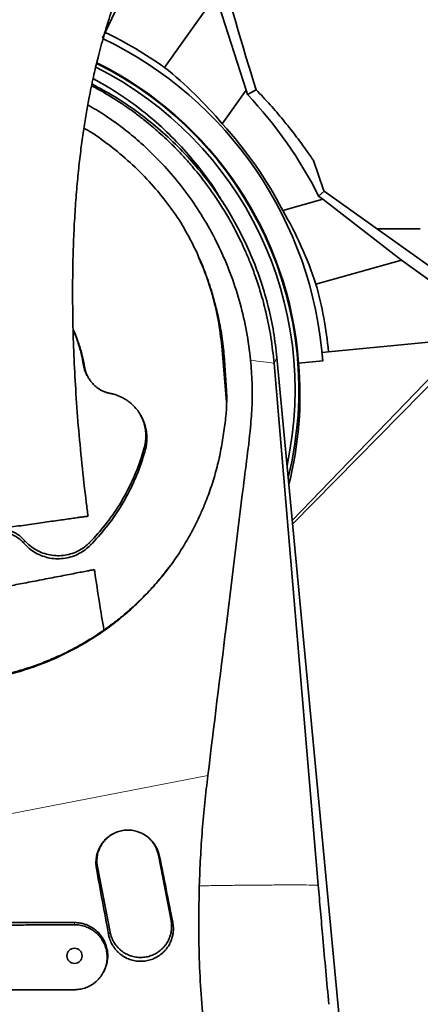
# Model space of a CAD drawing. Header units: millimetres. Extents: x 0 to 14900, y 0 to 10500.
# Tile 21 of 59: x 3796 to 3977, y 6183 to 6627. Entities that reach past the tile are written whole.
import ezdxf

# ---------------------------------------------------------------- set-up
doc = ezdxf.new("R2010")
doc.units = ezdxf.units.MM
doc.header["$LTSCALE"] = 25
doc.styles.add('SLDTEXTSTYLE0', font='TXT', dxfattribs={"width": 0.605})
doc.dimstyles.new('SLDDIMSTYLE0', dxfattribs={"dimtxt": 87.5, "dimasz": 87.5, "dimexe": 0, "dimexo": 0.0625, "dimgap": 21.875, "dimtad": 1, "dimdec": 0, "dimrnd": 1e-09, "dimzin": 12, "dimdsep": 46, "dimtxsty": 'SLDTEXTSTYLE0', "dimsah": 1, "dimcen": 0.09, "dimadec": 0, "dimazin": 3, "dimtfac": 1, "dimtofl": 0, "dimtmove": 0, "dimatfit": 3, "dimfxl": 1, "dimfrac": 2, "dimtolj": 1, "dimtzin": 12, "dimarcsym": 0})

# ---------------------------------------------------------------- blocks, each defined once
blk = doc.blocks.new('_D_5')
at = {"color": 7, "linetype": 'Continuous', "lineweight": 0}
for p, q in [((3807.99, 8065.25), (7066.98, 8065.25)), ((7029.48, 8065.25), (7029.48, 4545.24)), ((3838.89, 4545.24), (7066.98, 4545.24))]:
    blk.add_line(p, q, dxfattribs=at)
at = {"color": 7, "linetype": 'Continuous', "lineweight": 18}
for points in [[(7029.48, 8065.25), (7016.98, 7977.75), (7041.98, 7977.75)], [(7029.48, 4545.24), (7041.98, 4632.74), (7016.98, 4632.74)]]:
    blk.add_solid(points, dxfattribs=at)
at = {"color": 7, "linetype": 'Continuous', "lineweight": 18, "insert": (6916.69, 6171.57), "char_height": 87.5, "attachment_point": 1, "rotation": 90, "style": 'SLDTEXTSTYLE0'}
blk.add_mtext('3520', dxfattribs=at)

msp = doc.modelspace()

# ---------------------------------------------------------------- linework, layer by layer
at = {"color": 7, "linetype": 'Continuous', "lineweight": 35}
for p, q in [((3857.0099108, 6667.8379436), (3834.8001696, 6621.2742528)), ((3884.6906455, 6637.8677755), (3861.5960129, 6605.4902948)), ((3884.6906455, 6637.8677755), (3898.4797955, 6595.2056213)), ((3834.8001696, 6621.2742528), (3833.5592524, 6618.6726158)), ((3828.6812368, 6597.2734238), (3829.3276894, 6596.954051)), ((3887.6542378, 6580.0287493), (3898.4797955, 6595.2056213)), ((3899.0046122, 6593.3131934), (3898.4797955, 6595.2056213)), ((3902.8707364, 6595.4864989), (3899.0046122, 6593.3131934)), ((3928.7289634, 6563.6120448), (3933.3475371, 6550.4309919)), ((3933.6787513, 6549.7840716), (3931.1009224, 6547.5672643)), ((3933.6787513, 6549.7840716), (3987.5607208, 6511.3504363)), ((3890.4787171, 6540.6776587), (3887.8192163, 6545.0560292)), ((3933.0774296, 6546.1574354), (3914.9008093, 6541.1166125)), ((3933.0774296, 6546.1574354), (3931.1009224, 6547.5672643)), ((3933.0774296, 6546.1574354), (3968.450574, 6518.6085569)), ((3957.5689924, 6532.7433282), (3976.9923585, 6532.7433282)), ((3958.1790508, 6532.3081778), (3958.4517677, 6532.7433282)), ((3929.914398, 6507.9215294), (3968.450574, 6518.6085569)), ((3968.450574, 6518.6085569), (3982.9181709, 6508.2889202)), ((3935.5817486, 6477.3432416), (3986.9334842, 6482.2878513)), ((3889.6254113, 6454.6933529), (3887.6256789, 6478.2354274)), ((3932.7125909, 6477.0669731), (3935.5817486, 6477.3432416)), ((3912.3063804, 6474.8098189), (3951.7226197, 6057.2433282)), ((3919.2424005, 6401.3312315), (3990.4997252, 6475.1791001)), ((3919.3978883, 6399.6840307), (3992.7581297, 6474.3359547)), ((3922.074562, 6472.2933355), (3932.9786169, 6473.3432766)), ((3930.9478407, 6237.1304583), (3911.012227, 6472.1886629)), ((3827.0675001, 6466.0085915), (3827.4695335, 6465.3467534)), ((3827.4696701, 6465.3465285), (3827.4749338, 6465.3378634)), ((3888.0845854, 6439.593451), (3888.9306155, 6445.5866782)), ((3864.5646562, 6221.1861272), (3858.8403863, 6250.6349427)), ((3831.3548252, 6245.2922908), (3837.079095, 6215.8434753))]:
    msp.add_line(p, q, dxfattribs=at)
at = {"color": 8, "linetype": 'Continuous', "lineweight": 18}
for p, q in [((3888.3358631, 6476.9215915), (3887.6256789, 6478.2354274)), ((3911.012227, 6472.1886629), (3912.3063804, 6474.8098189)), ((3825.5446086, 6470.5272817), (3825.0769634, 6471.3633907)), ((3852.907603, 6433.093866), (3852.450811, 6434.1358436)), ((3798.13633, 6391.164643), (3798.493131, 6392.3928497)), ((3828.1683349, 6390.2440623), (3827.8313297, 6391.493651)), ((3710.4482171, 6253.4868141), (3881.1604432, 6286.5616042)), ((3859.3393352, 6250.1426598), (3858.8403863, 6250.6349427)), ((3830.8947041, 6244.6575896), (3831.3548252, 6245.2922908)), ((3820.9939463, 6219.2471594), (3820.9923585, 6220.2433282)), ((3865.3237641, 6220.4371611), (3864.5646562, 6221.1861272)), ((3836.3593324, 6214.8506187), (3837.079095, 6215.8434753))]:
    msp.add_line(p, q, dxfattribs=at)
at = {"color": 7, "linetype": 'Continuous', "lineweight": 35, "flags": 128}
msp.add_lwpolyline([(3820.9921511, 6189.9832973), (3805.9921191, 6189.9716533), (3798.4921034, 6189.9654298), (3790.9920879, 6189.9589387)], dxfattribs=at)
at = {"color": 7, "linetype": 'Continuous', "lineweight": 35}
msp.add_circle((3820.9923585, 6205.2433282), 3.4, dxfattribs=at)
at = {"color": 7, "linetype": 'Continuous', "lineweight": 18}
for centre, radius, start, end in [((3757.9923585, 5325.2433282), 2740.01, 5.0785834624, 154.8428782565), ((2729.3307406, 5804.9272938), 1605.01, 2.1580845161, 57.8407629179)]:
    msp.add_arc(centre, radius, start, end, dxfattribs=at)
at = {"color": 7, "linetype": 'Continuous', "lineweight": 35}
for radius, start, end in [(178.4107578, 54.5, 64.5), (175.4759222, 4.281332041, 64.366850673), (162.5, 347.917098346, 63.480566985), (164.2096311, 346.11231371, 63.608153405), (164.5240778, 4.200195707, 63.629971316), (193.8866801, 26.768481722, 43.340139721), (176.5240778, 27.267348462, 42.732651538), (197.1883701, 27.00622775, 27.217403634), (178.4107578, 5.5, 15.5)]:
    msp.add_arc((3757.9923585, 6460.2433282), radius, start, end, dxfattribs=at)
for centre, major_axis, ratio, start_param, end_param in [((3890.8853099, 6660.2433282), (-35.4527488, 127.4874333), 0.0504918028, 1.5690531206, 2.0894974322), ((3750.3593229, 6465.6879196), (145.6469971, -103.8889934), 0.9986257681, 1.3143599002, 1.5183645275), ((3760.497949, 6451.208461), (-47.8095136, 172.3955368), 0.9986257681, 4.7648207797, 4.968825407), ((3757.7560639, 6462.6973423), (-16.8269631, 174.7546932), 0.9999013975, 4.677081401, 4.6983458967), ((3758.2137688, 6457.9438943), (-15.7670202, 163.7467652), 0.9999013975, 4.3691280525, 4.7037448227), ((3844.5463177, 6194.6156231), (-70.6006257, 363.2018766), 0.0685544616, 4.7702117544, 4.8525340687), ((3879.3485165, 6201.3584056), (-70.6015556, 363.201696), 0.1072743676, 1.4304732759, 1.5127981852)]:
    msp.add_ellipse(centre, major_axis=major_axis, ratio=ratio, start_param=start_param, end_param=end_param, dxfattribs=at)
for points, knots in [([(3956.3168464, 6826.0630389), (3956.0430375, 6826.0383914), (3954.6894786, 6825.9165482), (3952.5732987, 6825.550346), (3949.9852668, 6825.0430747), (3947.8547341, 6824.5373997), (3945.9833113, 6824.0425575), (3944.1556948, 6823.5101909), (3941.7854746, 6822.7584343), (3938.858753, 6821.7248402), (3935.3421964, 6820.3302583), (3931.6088263, 6818.6923266), (3927.5220405, 6816.7263114), (3923.0723839, 6814.3925483), (3918.4374125, 6811.7592835), (3913.8309712, 6808.9478769), (3909.4490506, 6806.1026271), (3905.6615699, 6803.5079225), (3902.5236781, 6801.2679148), (3900.0937001, 6799.4805406), (3897.9280396, 6797.8487021), (3895.7322828, 6796.1580096), (3893.3242184, 6794.2590226), (3890.6217603, 6792.0718037), (3887.6796361, 6789.6241624), (3884.547845, 6786.9397893), (3881.3719329, 6784.1340711), (3878.2729034, 6781.3156416), (3875.2644091, 6778.502441), (3872.3489257, 6775.7025553), (3868.5410345, 6771.950731), (3863.798079, 6767.0987531), (3858.0600015, 6760.9247762), (3852.5159526, 6754.6441805), (3847.208935, 6748.3260039), (3842.0765157, 6741.907299), (3837.0777347, 6735.3342126), (3832.1322135, 6728.4957189), (3827.3262134, 6721.492223), (3823.5326883, 6715.6503817), (3820.754118, 6711.1940846), (3818.9261248, 6708.1919452), (3817.155495, 6705.214309), (3815.4417996, 6702.2634082), (3813.7850798, 6699.3424429), (3812.2391574, 6696.5514795), (3810.8963231, 6694.0718453), (3809.863413, 6692.1278056), (3809.1262608, 6690.7210016), (3808.5129995, 6689.5394106), (3807.8190383, 6688.189287), (3806.9070924, 6686.3909919), (3805.608691, 6683.7844035), (3803.8866983, 6680.2336428), (3801.7171166, 6675.586123), (3799.1608748, 6669.8428331), (3796.416311, 6663.2877812), (3793.7077767, 6656.337703), (3791.2853969, 6649.6435983), (3789.1648151, 6643.3331327), (3787.3168304, 6637.4324234), (3785.7142182, 6631.9595933), (3784.2923425, 6626.7884379), (3783.043304, 6621.9587774), (3781.9201678, 6617.3521189), (3780.8838371, 6612.8557679), (3779.8655116, 6608.1686229), (3778.6230496, 6602.0648623), (3777.1961399, 6594.3518289), (3775.6560028, 6584.8309521), (3774.2221018, 6574.4434273), (3773.0372409, 6564.0558541), (3772.0788296, 6553.7229517), (3771.3248814, 6543.4816646), (3770.7296953, 6532.4852671), (3770.3259228, 6520.6586502), (3770.1527291, 6508.0147785), (3770.2459088, 6494.5784148), (3770.6300073, 6480.4624859), (3771.3137618, 6465.699839), (3772.2955342, 6450.4147413), (3773.5639863, 6434.640419), (3775.1331868, 6418.4170575), (3776.5098311, 6405.6027939), (3777.4482462, 6398.1953538), (3777.680929, 6396.3586573)], [0, 0, 0, 0, 0.002282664, 0.0112842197, 0.0187885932, 0.0246362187, 0.0299911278, 0.035534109, 0.0412689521, 0.0519396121, 0.0631590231, 0.0752845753, 0.0887242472, 0.1038185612, 0.1199982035, 0.1356751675, 0.1506155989, 0.1647451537, 0.1746302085, 0.1830112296, 0.189886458, 0.1971363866, 0.2059209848, 0.2150543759, 0.2254320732, 0.2367767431, 0.247959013, 0.2588542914, 0.2694534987, 0.279748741, 0.2897332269, 0.3098840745, 0.3303213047, 0.3512264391, 0.3698115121, 0.3877998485, 0.4059182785, 0.4243835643, 0.4431200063, 0.4611881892, 0.4685770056, 0.4757811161, 0.4828015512, 0.4896394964, 0.4962962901, 0.5027689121, 0.5083969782, 0.5127225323, 0.5155032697, 0.5175364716, 0.5203548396, 0.5241836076, 0.529012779, 0.5368280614, 0.5463020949, 0.5573933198, 0.5710804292, 0.5842955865, 0.5964960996, 0.607715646, 0.6179927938, 0.6273614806, 0.6358509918, 0.6442020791, 0.6515446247, 0.6586954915, 0.6663103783, 0.6743874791, 0.6881887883, 0.7031697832, 0.7193518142, 0.7367636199, 0.7513791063, 0.7671001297, 0.7839787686, 0.8020241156, 0.8216025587, 0.842399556, 0.8644172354, 0.8876701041, 0.9121574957, 0.9373784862, 0.9636936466, 0.990997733, 1, 1, 1, 1]), ([(3827.1252735, 6403.3377105), (3826.8533742, 6405.3704967), (3825.808191, 6413.1845466), (3824.3001064, 6426.7922862), (3822.6851712, 6443.8148555), (3821.4954293, 6460.1639413), (3820.6895207, 6475.7224704), (3820.2385216, 6490.4246959), (3820.0982516, 6504.2221822), (3820.2308478, 6517.1105953), (3820.6042038, 6529.1002328), (3821.1861561, 6540.2023824), (3821.9448843, 6550.4392955), (3822.8493589, 6559.8882623), (3823.8747593, 6568.638627), (3825.0000186, 6576.7659906), (3826.1991258, 6584.2862562), (3827.3709714, 6590.7948391), (3828.47772, 6596.3786458), (3829.4927045, 6601.1245279), (3830.5263355, 6605.6364849), (3831.6521529, 6610.2429504), (3832.876675, 6614.9237893), (3834.2455118, 6619.8102025), (3835.7514429, 6624.835507), (3837.4918143, 6630.2403562), (3839.4967711, 6636.0046161), (3841.7879964, 6642.0826621), (3844.2529924, 6648.128684), (3846.7104669, 6653.7439037), (3848.9547378, 6658.580425), (3850.9038328, 6662.5874138), (3852.5179172, 6665.7840977), (3853.7835305, 6668.2202749), (3854.8860796, 6670.2993092), (3856.0885113, 6672.5238691), (3857.6376047, 6675.320906), (3859.6015869, 6678.7607782), (3861.9959501, 6682.8068266), (3864.7310333, 6687.2441781), (3868.080308, 6692.4520661), (3871.7752851, 6697.9190451), (3875.6429302, 6703.3513502), (3879.1097871, 6708.008485), (3882.1987521, 6712.0030212), (3884.5390035, 6714.931583), (3886.2636779, 6717.0429369), (3887.5692609, 6718.6198924), (3889.065777, 6720.4010245), (3890.867038, 6722.5068997), (3892.9898123, 6724.9366096), (3895.4139663, 6727.6439856), (3898.0003857, 6730.4543531), (3901.0565074, 6733.6830914), (3904.3631137, 6737.0590355), (3907.8164287, 6740.4514139), (3910.8677651, 6743.3468941), (3913.517392, 6745.7850771), (3917.8450557, 6749.6617649), (3921.8075051, 6753.0084225), (3925.517228, 6755.9676008), (3927.0823388, 6757.191257), (3928.5922392, 6758.3483581), (3930.0578678, 6759.449641), (3931.6029235, 6760.5877442), (3933.3432084, 6761.8409393), (3935.315906, 6763.2221475), (3937.4998686, 6764.7016769), (3939.8043414, 6766.2044297), (3942.1200728, 6767.6492714), (3944.2906338, 6768.9416002), (3946.2352562, 6770.046394), (3948.0276364, 6771.0181492), (3949.6761617, 6771.8692773), (3951.2865936, 6772.6596448), (3952.8979152, 6773.4082893), (3954.6162171, 6774.1546024), (3956.3846463, 6774.8590018), (3957.9282936, 6775.4093534), (3959.1296599, 6775.7916678), (3959.983819, 6776.0387419), (3960.7525478, 6776.2357029), (3961.2484147, 6776.3515057), (3961.490651, 6776.4014574), (3961.5153382, 6776.4216508), (3961.5179275, 6776.4237688)], [0, 0, 0, 0, 0.0110235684, 0.0423747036, 0.072338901, 0.1007993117, 0.1276686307, 0.1528861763, 0.1764179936, 0.1982805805, 0.2185250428, 0.2372145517, 0.2544168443, 0.2702545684, 0.2850740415, 0.2989484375, 0.3119057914, 0.3239680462, 0.332984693, 0.3414465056, 0.3493594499, 0.3574142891, 0.3667414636, 0.3755232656, 0.3852537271, 0.3959752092, 0.4077479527, 0.4206457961, 0.4345905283, 0.4476206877, 0.4590377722, 0.4687418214, 0.4767067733, 0.4827825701, 0.487170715, 0.49266179, 0.5000742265, 0.5092700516, 0.5204176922, 0.5335635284, 0.5471210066, 0.5662910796, 0.5836078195, 0.5989697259, 0.6124001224, 0.6243987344, 0.6297871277, 0.6350763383, 0.6415516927, 0.6494130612, 0.6586676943, 0.669321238, 0.6810980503, 0.6924567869, 0.7092490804, 0.7243187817, 0.7376525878, 0.7492475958, 0.7591172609, 0.7945639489, 0.8017329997, 0.8088046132, 0.815605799, 0.8221179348, 0.8286749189, 0.8366644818, 0.8462069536, 0.8562769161, 0.8675624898, 0.879162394, 0.8898002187, 0.8994887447, 0.9082547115, 0.9171294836, 0.9251862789, 0.9341040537, 0.9440646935, 0.9549643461, 0.9658781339, 0.9731017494, 0.9795255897, 0.9852026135, 0.9914454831, 0.9991027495, 1, 1, 1, 1]), ([(3828.8515807, 6598.06979), (3832.2580025, 6596.23191), (3839.2380209, 6592.4659536), (3849.1830526, 6585.7492042), (3858.7614087, 6578.2258755), (3867.7093324, 6569.9564224), (3875.9751023, 6561.0073209), (3883.5122998, 6551.4361821), (3890.2803187, 6541.3068256), (3896.2381423, 6530.6805686), (3901.2582958, 6519.8020796), (3905.3549516, 6508.7579099), (3908.5439016, 6497.6309368), (3910.9607414, 6486.3030208), (3911.854453, 6478.6407097), (3912.3013331, 6474.8093449)], [0, 0, 0, 0, 0.0746000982, 0.152861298, 0.2311504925, 0.3094699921, 0.3878211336, 0.4662040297, 0.5446183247, 0.6230586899, 0.7015237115, 0.7761203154, 0.8507341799, 0.9253630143, 1, 1, 1, 1]), ([(3865.7493863, 6569.9650443), (3864.6607404, 6571.0362446), (3862.4863396, 6573.1758007), (3859.2331098, 6576.1446643), (3855.9722435, 6578.9678644), (3852.4423514, 6581.8558363), (3849.1012327, 6584.4192556), (3845.8360948, 6586.7858838), (3842.7283661, 6588.9352529), (3839.4774252, 6591.0565913), (3836.1731895, 6593.0921714), (3832.9160528, 6595.0050086), (3830.5689279, 6596.2798644), (3829.3276894, 6596.954051)], [0, 0, 0, 0, 0.1007185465, 0.201169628, 0.2903854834, 0.3851297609, 0.5018851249, 0.5680215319, 0.6510225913, 0.7510046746, 0.8239184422, 0.9068821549, 1, 1, 1, 1]), ([(3829.373891, 6600.5116165), (3832.8931609, 6598.5268606), (3840.1274511, 6594.4469519), (3850.4287752, 6587.1092043), (3860.2600928, 6578.8835003), (3869.3569714, 6569.8560532), (3877.5964962, 6560.093663), (3883.7524787, 6551.7733308), (3886.810146, 6546.5238412), (3887.7048594, 6544.987772)], [0, 0, 0, 0, 0.1486228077, 0.3055123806, 0.4646440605, 0.6200171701, 0.7764790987, 0.9345948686, 1, 1, 1, 1]), ([(3902.8707364, 6595.4864989), (3905.0167334, 6593.2306383), (3909.3222993, 6588.7046504), (3915.2001875, 6581.8224558), (3920.6370413, 6574.9674811), (3925.1413645, 6568.8438281), (3927.6662615, 6565.1617793), (3928.7289634, 6563.6120448)], [0, 0, 0, 0, 0.2074503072, 0.4162125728, 0.629293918, 0.843973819, 1, 1, 1, 1]), ([(3827.0055056, 6588.6345657), (3829.6045274, 6587.1091692), (3835.5677336, 6583.6092933), (3843.510696, 6577.7666265), (3851.8143432, 6570.8417659), (3859.6921771, 6563.2283829), (3867.6574285, 6554.1899394), (3874.9164569, 6544.4354154), (3881.444782, 6534.0118625), (3887.1510785, 6522.9533639), (3891.9966416, 6511.294122), (3895.8834153, 6499.1406532), (3898.8336447, 6486.5230725), (3899.8962805, 6477.9120585), (3900.4320745, 6473.5702799)], [0, 0, 0, 0, 0.0631847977, 0.1449714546, 0.206993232, 0.2908767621, 0.3758549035, 0.4613846, 0.54802397, 0.6363057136, 0.7251708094, 0.8158480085, 0.9071483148, 1, 1, 1, 1]), ([(3869.0008182, 6535.5694223), (3866.805525, 6538.7877756), (3862.3998289, 6545.2466334), (3854.7042082, 6554.2740544), (3846.2114283, 6562.7869606), (3836.9657456, 6570.3887182), (3829.9264302, 6575.5201327), (3825.8924701, 6577.7939395), (3825.2476457, 6578.1574052)], [0, 0, 0, 0, 0.190483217, 0.3822774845, 0.5783012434, 0.7758362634, 0.9641676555, 1, 1, 1, 1]), ([(3874.5840269, 6560.3423972), (3873.163475, 6561.9909022), (3870.3197024, 6565.2910089), (3867.2737778, 6568.4060581), (3865.7493863, 6569.9650443)], [0, 0, 0, 0, 0.4995307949, 1, 1, 1, 1]), ([(3884.150546, 6547.7664341), (3882.9698872, 6549.4566671), (3879.9520491, 6553.7770087), (3876.6153315, 6557.8579992), (3874.5840269, 6560.3423972)], [0, 0, 0, 0, 0.3912266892, 1, 1, 1, 1]), ([(3884.150546, 6547.7664341), (3884.7642041, 6546.8575557), (3886.0158271, 6545.0037986), (3887.8521336, 6542.1182531), (3889.6956042, 6539.0841028), (3891.5050905, 6535.9410033), (3893.2261466, 6532.7831764), (3894.8118328, 6529.7088059), (3896.4826515, 6526.2897223), (3898.3622183, 6522.1818118), (3900.5172972, 6517.0194052), (3902.8092975, 6510.9349263), (3904.1966234, 6506.5120771), (3904.9354503, 6504.156668)], [0, 0, 0, 0, 0.067815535, 0.1383172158, 0.211504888, 0.2873786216, 0.3626137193, 0.4339270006, 0.5013154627, 0.5979688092, 0.7133059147, 0.8473197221, 1, 1, 1, 1]), ([(3889.5241831, 6460.4371271), (3889.3453573, 6463.4984137), (3888.9877238, 6469.6206771), (3888.2658862, 6478.7876844), (3887.0078087, 6487.9668206), (3885.0382741, 6497.0898447), (3882.4756604, 6506.1380918), (3879.0645342, 6515.6376295), (3874.7179347, 6525.5483727), (3870.9106505, 6532.2218389), (3869.0008182, 6535.5694223)], [0, 0, 0, 0, 0.1167067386, 0.2334016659, 0.3499516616, 0.4692444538, 0.5886632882, 0.7079549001, 0.8535026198, 1, 1, 1, 1]), ([(3876.9110763, 6520.1202365), (3877.921719, 6517.8137084), (3880.5031283, 6511.9223153), (3883.5778071, 6501.9272505), (3886.2914773, 6490.2601759), (3887.1797289, 6482.2546375), (3887.6256789, 6478.2354274)], [0, 0, 0, 0, 0.173858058, 0.4440727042, 0.7208946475, 1, 1, 1, 1]), ([(3907.2895228, 6495.377458), (3906.9284283, 6496.8489771), (3906.2062218, 6499.7920869), (3905.3590477, 6502.701784), (3904.9354503, 6504.156668)], [0, 0, 0, 0, 0.4999878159, 1, 1, 1, 1]), ([(3907.2895228, 6495.377458), (3908.1253417, 6491.546673), (3909.796668, 6483.8865312), (3910.607091, 6476.0874676), (3911.012227, 6472.1886629)], [0, 0, 0, 0, 0.5000932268, 1, 1, 1, 1]), ([(3825.5446086, 6470.5272817), (3825.2115151, 6472.2961785), (3824.5425338, 6475.8488119), (3822.9726053, 6481.068385), (3821.5876316, 6484.9530198), (3820.585189, 6487.0242927), (3820.3816507, 6487.4448488)], [0, 0, 0, 0, 0.304184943, 0.6109217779, 0.9210006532, 1, 1, 1, 1]), ([(3825.0769634, 6471.3633907), (3824.74429, 6473.1326476), (3824.0761114, 6476.6862214), (3822.4902883, 6481.9005356), (3821.2565649, 6485.4390356), (3820.4255284, 6487.1720494), (3820.3875576, 6487.2512323)], [0, 0, 0, 0, 0.3249924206, 0.6527512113, 0.9841339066, 1, 1, 1, 1]), ([(3900.4320744, 6473.5702799), (3900.6928603, 6470.2329847), (3901.2147022, 6463.5549374), (3901.1763763, 6453.4917883), (3900.3383749, 6441.6907614), (3898.6202788, 6428.1974537), (3894.7827129, 6398.1797497), (3889.0992249, 6350.9514346), (3883.9050291, 6308.8223774), (3881.1604432, 6286.5616042)], [0, 0, 0, 0, 0.0534653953, 0.1069861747, 0.160451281, 0.2420457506, 0.3236487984, 0.6426195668, 1, 1, 1, 1]), ([(3827.086925, 6466.0119923), (3826.9901229, 6466.1606639), (3826.647534, 6466.6868223), (3826.1891784, 6467.6419796), (3825.7501055, 6468.7306406), (3825.3556348, 6469.9607506), (3825.1874898, 6470.8070765), (3825.0769634, 6471.3633907)], [0, 0, 0, 0, 0.09246998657, 0.32725729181, 0.55053537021, 0.70455410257, 1, 1, 1, 1]), ([(3837.0933105, 6458.6472416), (3836.8735932, 6458.693339), (3836.211376, 6458.8322745), (3835.1210175, 6459.1571238), (3833.8398523, 6459.6668435), (3832.8066479, 6460.1988174), (3831.5617751, 6460.9586485), (3830.2762702, 6461.9361931), (3829.1273014, 6463.1008042), (3828.2205248, 6464.2039461), (3827.4963693, 6465.2522394), (3826.8122019, 6466.5047711), (3826.3815009, 6467.4966818), (3826.0412639, 6468.4445091), (3825.761011, 6469.3864972), (3825.6168383, 6470.1465163), (3825.5446086, 6470.5272817)], [0, 0, 0, 0, 0.0382119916, 0.1151691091, 0.193304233, 0.2726492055, 0.3126329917, 0.441538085, 0.546286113, 0.590362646, 0.684555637, 0.7626393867, 0.8329893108, 0.8683804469, 0.934059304, 1, 1, 1, 1]), ([(3888.9306155, 6445.5866782), (3889.0857814, 6446.811797), (3889.3964853, 6449.2649725), (3889.6261594, 6452.9746651), (3889.6963248, 6456.7035396), (3889.5816102, 6459.1915888), (3889.5241831, 6460.4371271)], [0, 0, 0, 0, 0.2484928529, 0.4975815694, 0.7484851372, 1, 1, 1, 1]), ([(3852.907603, 6433.093866), (3853.0457835, 6433.6453055), (3853.3232276, 6434.752507), (3853.5632275, 6436.4577103), (3853.6696517, 6438.1896007), (3853.6277865, 6439.841735), (3853.4202183, 6441.8441667), (3852.9426068, 6444.1040289), (3852.1704541, 6446.2792612), (3851.1877829, 6448.3616489), (3849.9899918, 6450.3351607), (3848.6220738, 6452.032232), (3847.2789476, 6453.4205016), (3846.0036144, 6454.548916), (3844.4289839, 6455.6881771), (3842.9228524, 6456.581384), (3841.0121488, 6457.5118096), (3839.0898712, 6458.2104149), (3837.594808, 6458.5375192), (3837.0933105, 6458.6472416)], [0, 0, 0, 0, 0.050542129, 0.1014804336, 0.1529132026, 0.2047554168, 0.2482927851, 0.3318790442, 0.4095222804, 0.4530383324, 0.5365813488, 0.6141844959, 0.6463766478, 0.7083646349, 0.7653703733, 0.8190349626, 0.863900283, 0.9543473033, 1, 1, 1, 1]), ([(3852.450811, 6434.1358436), (3852.5212997, 6434.4040324), (3852.7334093, 6435.2110479), (3852.987921, 6436.5861343), (3853.161937, 6438.2647072), (3853.1863906, 6439.6803216), (3853.1037037, 6441.4657952), (3852.8152193, 6443.5600665), (3852.1975986, 6445.7271519), (3851.4758759, 6447.6151815), (3850.927805, 6448.6089383), (3850.5864252, 6449.2279247)], [0, 0, 0, 0, 0.0533020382, 0.1603928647, 0.2684227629, 0.3774075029, 0.4321785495, 0.6120020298, 0.7821831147, 0.8643272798, 1, 1, 1, 1]), ([(3784.4415963, 6330.5174017), (3786.8055624, 6331.0151987), (3791.5334845, 6332.0107906), (3800.0340471, 6334.4382153), (3809.4678938, 6337.8668911), (3818.007213, 6341.8660791), (3825.6566398, 6346.0481409), (3832.7919522, 6350.5190679), (3840.2571648, 6356.0298378), (3846.8396121, 6361.633136), (3852.3049029, 6366.9004694), (3856.8336855, 6371.7918618), (3861.6802583, 6377.5369508), (3866.9530566, 6384.6269786), (3872.5973091, 6393.6746871), (3876.6866093, 6401.6257238), (3879.9338437, 6409.0385359), (3882.4824362, 6415.7959452), (3884.8663244, 6423.5861214), (3886.7948341, 6431.5217244), (3887.6546671, 6436.902868), (3888.0845854, 6439.593451)], [0, 0, 0, 0, 0.0447515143, 0.0895028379, 0.1636770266, 0.2305072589, 0.2641284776, 0.3254234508, 0.3867191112, 0.4365044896, 0.4862901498, 0.5281563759, 0.5609054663, 0.6267533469, 0.6933652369, 0.7607515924, 0.7946401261, 0.8457313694, 0.8968231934, 0.948411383, 1, 1, 1, 1]), ([(3827.8313297, 6391.493651), (3830.2712049, 6394.1346911), (3835.1810986, 6399.4493996), (3840.6251351, 6407.3189363), (3844.7510801, 6414.4867332), (3847.7833771, 6420.7876801), (3850.4167248, 6427.334326), (3851.7715989, 6431.8647142), (3852.450811, 6434.1358436)], [0, 0, 0, 0, 0.21658209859, 0.43583993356, 0.57507509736, 0.71501227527, 0.8571327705, 1, 1, 1, 1]), ([(3828.1683349, 6390.2440623), (3830.6085558, 6392.8846673), (3835.5188472, 6398.1981779), (3840.9803876, 6406.0787183), (3845.1329363, 6413.2767375), (3848.1958678, 6419.6301489), (3850.855102, 6426.2328042), (3852.2222326, 6430.8028229), (3852.907603, 6433.093866)], [0, 0, 0, 0, 0.2155293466, 0.4336951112, 0.5734458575, 0.7139064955, 0.8565755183, 1, 1, 1, 1]), ([(3783.6696717, 6397.2037597), (3784.5952048, 6397.3344573), (3786.4722793, 6397.5995251), (3789.8830191, 6398.0811669), (3793.6749137, 6398.6166328), (3797.6705731, 6399.180873), (3801.7976542, 6399.7636717), (3805.8182382, 6400.3314316), (3809.7402208, 6400.8852676), (3813.3958638, 6401.401493), (3816.7872034, 6401.8803952), (3819.8077541, 6402.3069371), (3822.4143402, 6402.6750217), (3824.5326456, 6402.9741545), (3826.0660439, 6403.1906908), (3826.9697921, 6403.318312), (3827.0107553, 6403.3240966), (3827.0289579, 6403.326667)], [0, 0, 0, 0, 0.0677573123, 0.13741866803, 0.20520099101, 0.27510393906, 0.34029593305, 0.40748579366, 0.47096629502, 0.5362662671, 0.60024026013, 0.66594207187, 0.73237367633, 0.80054338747, 0.87059807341, 0.94249829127, 1, 1, 1, 1]), ([(3781.9044044, 6396.586325), (3782.7801963, 6396.8621206), (3784.5317665, 6397.4137075), (3787.2205583, 6397.6182882), (3789.8178717, 6397.3804304), (3792.2735739, 6396.7307279), (3794.5754484, 6395.6667924), (3796.7105585, 6394.2462019), (3797.8945934, 6393.0151532), (3798.493131, 6392.3928497)], [0, 0, 0, 0, 0.1510811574, 0.302159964, 0.4410477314, 0.579931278, 0.7189241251, 0.8579142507, 1, 1, 1, 1]), ([(3782.0703707, 6395.2255279), (3782.9481326, 6395.5000707), (3784.7036442, 6396.0491523), (3787.3720206, 6396.2264738), (3789.9145039, 6395.9614642), (3792.2849982, 6395.3024589), (3794.5016832, 6394.2441554), (3796.5009178, 6392.8765493), (3797.6010785, 6391.7249301), (3798.13633, 6391.164643)], [0, 0, 0, 0, 0.1562295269, 0.3124568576, 0.4513591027, 0.5902574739, 0.7292723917, 0.8682853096, 1, 1, 1, 1]), ([(3798.13633, 6391.164643), (3798.9351348, 6390.33433), (3800.5327488, 6388.6736997), (3803.4118887, 6386.7296024), (3806.5538067, 6385.2750517), (3809.8995592, 6384.366055), (3813.3489642, 6384.0413576), (3816.8049235, 6384.2889078), (3820.1700252, 6385.1231918), (3823.2224919, 6386.4543331), (3825.9307234, 6388.1620648), (3827.4224645, 6389.5500632), (3828.1683349, 6390.2440623)], [0, 0, 0, 0, 0.102348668, 0.2046978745, 0.3070853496, 0.4094725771, 0.5117987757, 0.6141246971, 0.7165186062, 0.8189133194, 0.9094566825, 1, 1, 1, 1]), ([(3798.493131, 6392.3928497), (3799.2734355, 6391.5817728), (3800.8340491, 6389.9596142), (3803.6464976, 6388.0605896), (3806.7155934, 6386.6397495), (3809.9838709, 6385.7517428), (3813.3535208, 6385.4344413), (3816.7297567, 6385.6761447), (3820.0173091, 6386.4910502), (3822.9994713, 6387.7914013), (3825.6453116, 6389.4596872), (3827.1026572, 6390.8156633), (3827.8313297, 6391.493651)], [0, 0, 0, 0, 0.1023428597, 0.2046863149, 0.3070659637, 0.4094454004, 0.5117740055, 0.6141023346, 0.7165033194, 0.8189050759, 0.9094525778, 1, 1, 1, 1]), ([(3863.3662815, 6380.0444243), (3862.0493087, 6378.3339217), (3859.109323, 6374.5154275), (3854.0503842, 6368.9135722), (3848.204005, 6363.1189661), (3842.2827376, 6357.9785803), (3836.4206974, 6353.4631697), (3830.8424868, 6349.6153038), (3825.1029675, 6346.0832306), (3818.7353797, 6342.6014272), (3812.0546223, 6339.4379731), (3805.077193, 6336.6265408), (3798.3579764, 6334.3428803), (3791.5061293, 6332.3963918), (3786.8542755, 6331.4187826), (3784.5246484, 6330.9292004)], [0, 0, 0, 0, 0.0686138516, 0.1531722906, 0.2392540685, 0.3293466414, 0.401084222, 0.4730269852, 0.5432226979, 0.613612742, 0.7017379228, 0.7759489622, 0.8503918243, 0.9250769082, 1, 1, 1, 1]), ([(3829.8535663, 6379.2434991), (3829.8632055, 6379.2453573), (3829.8922331, 6379.2509533), (3829.0774659, 6379.0938825), (3827.460334, 6378.7821318), (3825.1092403, 6378.328888), (3822.1168457, 6377.7520142), (3818.7179572, 6377.0967765), (3814.9354957, 6376.3675936), (3811.0515828, 6375.6188529), (3807.0377351, 6374.8450633), (3803.1107913, 6374.0880272), (3799.2422097, 6373.342242), (3795.5663154, 6372.6336032), (3792.1131434, 6371.9679007), (3788.8482711, 6371.3384986), (3787.044686, 6370.9908035), (3786.0984039, 6370.8083793)], [0, 0, 0, 0, 0.0385061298, 0.1159574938, 0.1905369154, 0.2675029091, 0.3382990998, 0.4114482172, 0.477491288, 0.5456592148, 0.6083946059, 0.6729996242, 0.734996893, 0.798703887, 0.8624269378, 0.9278199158, 1, 1, 1, 1]), ([(3834.2649433, 6352.0489987), (3833.5860719, 6356.17556), (3832.1591682, 6364.8490826), (3830.7257403, 6373.9110408), (3830.008105, 6378.900016), (3829.9566245, 6379.2579063)], [0, 0, 0, 0, 0.45724117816, 0.96106452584, 1, 1, 1, 1]), ([(3881.1604432, 6286.5616042), (3880.6788057, 6282.4776299), (3879.7148762, 6274.3041314), (3878.6154974, 6261.8962792), (3877.7637015, 6249.3882982), (3877.4471438, 6240.9834579), (3877.2887448, 6236.7778469)], [0, 0, 0, 0, 0.2491126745, 0.4985638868, 0.7490915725, 1, 1, 1, 1]), ([(3830.8947041, 6244.6575896), (3830.831651, 6245.0676581), (3830.7051071, 6245.8906409), (3830.6466545, 6247.1500409), (3830.6885987, 6248.4242328), (3830.8419682, 6249.6877587), (3831.1000841, 6250.9251004), (3831.460977, 6252.134236), (3831.9298281, 6253.3233689), (3832.4981344, 6254.4616672), (3833.1554087, 6255.5365597), (3833.8979899, 6256.547102), (3834.7363253, 6257.5030131), (3835.941412, 6258.6543584), (3837.2809493, 6259.6393713), (3838.7202576, 6260.4366067), (3839.8425187, 6260.9362819), (3841.3675027, 6261.464191), (3842.9398083, 6261.7954601), (3844.5281825, 6261.9239186), (3846.1101435, 6261.9196014), (3847.6788573, 6261.7198685), (3849.3964526, 6261.2801111), (3850.936037, 6260.7123318), (3852.3419737, 6259.9762594), (3853.8403017, 6258.9849615), (3855.0313964, 6257.9769026), (3856.1306732, 6256.7849701), (3856.8863471, 6255.815454), (3857.5614833, 6254.7817976), (3858.1533951, 6253.6878732), (3858.6553517, 6252.5341605), (3859.0626711, 6251.3488471), (3859.2484636, 6250.5388376), (3859.3393352, 6250.1426598)], [0, 0, 0, 0, 0.0274673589, 0.0551253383, 0.0833846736, 0.1118518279, 0.1393226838, 0.1669862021, 0.1952619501, 0.2237520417, 0.2509470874, 0.2783378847, 0.3063551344, 0.3345933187, 0.3879080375, 0.4149923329, 0.4424972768, 0.4683877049, 0.520752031, 0.5472843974, 0.5728660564, 0.6245445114, 0.6506904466, 0.6895304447, 0.7324743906, 0.7551762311, 0.8083069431, 0.8352547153, 0.8625718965, 0.8897225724, 0.9170575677, 0.9449716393, 0.9730854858, 1, 1, 1, 1]), ([(3838.104844, 6260.0817819), (3837.8366474, 6259.9238751), (3837.0459405, 6259.4583286), (3835.8167418, 6258.4955671), (3834.7014808, 6257.3795899), (3833.906996, 6256.3934747), (3833.1912163, 6255.3728181), (3832.416183, 6253.9975554), (3831.8025397, 6252.4446824), (3831.4271468, 6251.0573602), (3831.2153984, 6249.9019265), (3831.1026571, 6248.7206491), (3831.0753483, 6247.1735515), (3831.2445794, 6246.0343953), (3831.3548252, 6245.2922908)], [0, 0, 0, 0, 0.0538166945, 0.1586643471, 0.2690001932, 0.3260397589, 0.3775398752, 0.4845467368, 0.5982864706, 0.6653782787, 0.7329394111, 0.8012270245, 0.8705091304, 1, 1, 1, 1]), ([(3858.8403863, 6250.6349427), (3858.7712998, 6250.9541264), (3858.5630552, 6251.9162286), (3858.124371, 6253.1634239), (3857.4479068, 6254.6086541), (3856.636622, 6255.9646807), (3855.653295, 6257.1993292), (3854.7036351, 6258.167631), (3853.8668423, 6258.895466), (3852.9787669, 6259.5587074), (3852.3599495, 6259.9244385), (3852.077551, 6260.0913406)], [0, 0, 0, 0, 0.0817182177, 0.246319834, 0.3293196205, 0.480985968, 0.6405920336, 0.7231014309, 0.8201816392, 0.9179395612, 1, 1, 1, 1]), ([(3877.2887448, 6236.7778469), (3877.1687482, 6231.3391932), (3876.9287537, 6220.4618185), (3877.2250224, 6204.1466362), (3877.9659201, 6187.8787834), (3878.8973272, 6177.1199686), (3879.3636906, 6171.7329395)], [0, 0, 0, 0, 0.2510277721, 0.5020586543, 0.7506765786, 1, 1, 1, 1]), ([(3935.727808, 6183.405397), (3935.2649514, 6188.4105377), (3934.3390604, 6198.4227393), (3933.0880737, 6212.4055562), (3931.9563146, 6225.3130778), (3931.2839187, 6233.1922689), (3930.9478407, 6237.1304583)], [0, 0, 0, 0, 0.2800001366, 0.56010769, 0.7801323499, 1, 1, 1, 1]), ([(3790.9923585, 6220.2433282), (3793.6528094, 6220.2433282), (3798.9737111, 6220.2433282), (3808.9736164, 6220.2433282), (3816.3133121, 6220.2433282), (3820.9923585, 6220.2433282)], [0, 0, 0, 0, 0.2660557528, 0.5321115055, 1, 1, 1, 1]), ([(3820.9923585, 6220.2433282), (3821.4566578, 6220.230956), (3822.3893428, 6220.2061026), (3823.790706, 6220.0012507), (3825.1879681, 6219.6694563), (3826.4962767, 6219.2187251), (3827.7007878, 6218.6793107), (3828.8008579, 6218.0714149), (3829.8572477, 6217.3658976), (3831.1752005, 6216.313584), (3832.3563673, 6215.0973844), (3833.3709135, 6213.7472157), (3834.0455293, 6212.6698431), (3834.6245985, 6211.5430921), (3835.1054285, 6210.3771323), (3835.4905073, 6209.1615483), (3835.7495444, 6208.0100259), (3835.9565882, 6206.6028117), (3836.0354161, 6204.9111126), (3835.83712, 6202.718277), (3835.3691123, 6200.812079), (3834.7544037, 6199.244748), (3834.2925895, 6198.2443366), (3833.922535, 6197.678496), (3833.7872942, 6197.4717029)], [0, 0, 0, 0, 0.0438566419, 0.0880992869, 0.1335702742, 0.1794688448, 0.2187317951, 0.2582689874, 0.2982298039, 0.3387690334, 0.4176969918, 0.4577593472, 0.4984050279, 0.5377862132, 0.5774435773, 0.6175292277, 0.6582018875, 0.6888646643, 0.7518884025, 0.8176852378, 0.8962964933, 0.9361994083, 0.9766833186, 1, 1, 1, 1]), ([(3865.3237641, 6220.4371611), (3865.4469069, 6219.6235753), (3865.633226, 6218.3925937), (3865.6024769, 6216.7219659), (3865.4616777, 6215.2637782), (3865.1119433, 6213.5721929), (3864.5611926, 6211.9906327), (3863.7603419, 6210.2991656), (3862.8975651, 6208.9330368), (3861.8417329, 6207.6525572), (3860.9687199, 6206.7608874), (3860.027635, 6205.9501453), (3859.029067, 6205.2252784), (3857.9619437, 6204.5803883), (3856.8465628, 6204.0295389), (3855.6918955, 6203.5761101), (3854.5089891, 6203.2219789), (3853.2875221, 6202.9655812), (3852.0509634, 6202.8144049), (3850.8101079, 6202.7678628), (3849.5752167, 6202.8248264), (3848.3362497, 6202.9867874), (3847.1179843, 6203.2531422), (3845.9305429, 6203.6200224), (3844.7830525, 6204.0823078), (3843.6666122, 6204.6456407), (3842.2543162, 6205.5158224), (3840.9571085, 6206.5620956), (3839.806388, 6207.757317), (3838.7605768, 6209.0467239), (3837.8803434, 6210.4639459), (3837.1901852, 6211.9738098), (3836.7024595, 6213.3075194), (3836.4850169, 6214.2853951), (3836.3593324, 6214.8506187)], [0, 0, 0, 0, 0.0529758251, 0.0801541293, 0.1075326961, 0.1473853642, 0.1912145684, 0.2151094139, 0.267937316, 0.2947544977, 0.3219650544, 0.3482460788, 0.3747109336, 0.4013881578, 0.4285021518, 0.4547803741, 0.4812421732, 0.5079877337, 0.5351224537, 0.5614333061, 0.5879280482, 0.6147070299, 0.6418754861, 0.6682099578, 0.6947282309, 0.7215316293, 0.7487247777, 0.80157558, 0.8284007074, 0.8556157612, 0.9085502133, 0.9354157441, 0.9626695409, 1, 1, 1, 1]), ([(3837.079095, 6215.8434753), (3837.1619667, 6215.465783), (3837.3282847, 6214.707779), (3837.6991902, 6213.5926224), (3838.1616557, 6212.497816), (3838.8993283, 6211.1034119), (3839.8088421, 6209.809444), (3840.8688304, 6208.6450565), (3842.0240345, 6207.5751284), (3843.3104958, 6206.65518), (3844.6959902, 6205.9074102), (3846.1400961, 6205.2799134), (3847.6586893, 6204.8375431), (3849.2136421, 6204.5905055), (3850.3941035, 6204.5047081), (3851.9688601, 6204.5234411), (3853.5366347, 6204.7405585), (3855.058017, 6205.1536896), (3856.1673234, 6205.5578382), (3857.2334685, 6206.0507584), (3858.2656834, 6206.6377195), (3859.5630516, 6207.529791), (3860.7430974, 6208.582931), (3861.776659, 6209.7703888), (3862.475844, 6210.7267602), (3863.0893158, 6211.7352306), (3863.6143663, 6212.7862262), (3864.0536853, 6213.8895733), (3864.4530618, 6215.2094844), (3864.7484917, 6216.759583), (3864.8478707, 6218.3348166), (3864.792466, 6219.5722733), (3864.6943469, 6220.4597127), (3864.6079264, 6220.9437653), (3864.5646562, 6221.1861272)], [0, 0, 0, 0, 0.0263744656, 0.0529318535, 0.0800667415, 0.1074012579, 0.1604805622, 0.1874224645, 0.2147574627, 0.2678307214, 0.2947696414, 0.3221008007, 0.3751806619, 0.4021229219, 0.4294575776, 0.4558439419, 0.5095141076, 0.5368623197, 0.5633335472, 0.589990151, 0.6169332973, 0.6442693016, 0.697342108, 0.7242807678, 0.7516114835, 0.7780879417, 0.8047494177, 0.8316978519, 0.8590393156, 0.8987548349, 0.9391054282, 0.9664504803, 0.9832019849, 1, 1, 1, 1]), ([(3790.9943599, 6219.099277), (3793.6562362, 6219.1129107), (3798.9799886, 6219.1401783), (3808.9798485, 6219.1899552), (3816.3178379, 6219.2248945), (3820.9939463, 6219.2471594)], [0, 0, 0, 0, 0.26619154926, 0.53238309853, 1, 1, 1, 1]), ([(3820.9939463, 6219.2471594), (3821.4021391, 6219.239426), (3822.2213505, 6219.2239056), (3823.4525967, 6219.0700407), (3824.6816463, 6218.8177754), (3825.8817559, 6218.4598577), (3827.039067, 6218.0058589), (3828.151875, 6217.4579248), (3829.2269346, 6216.8090692), (3830.5683218, 6215.8326736), (3831.7755781, 6214.6929942), (3832.8215915, 6213.4181076), (3833.7511074, 6212.0626832), (3834.5026644, 6210.5977603), (3835.0601163, 6209.0602439), (3835.4843671, 6207.4824905), (3835.7073227, 6205.8575548), (3835.7249263, 6204.225891), (3835.6048027, 6202.5961569), (3835.2795205, 6200.9846168), (3834.757109, 6199.431782), (3834.1038807, 6197.9233079), (3833.2613337, 6196.5000263), (3832.2508879, 6195.1964923), (3831.4086149, 6194.282408), (3830.4945999, 6193.4438448), (3829.5169312, 6192.6866823), (3828.4679722, 6192.0069929), (3827.3682949, 6191.4209352), (3826.2284554, 6190.9316744), (3825.0543109, 6190.5390009), (3823.8366099, 6190.2458542), (3822.478072, 6190.0305685), (3821.5239213, 6190.0002144), (3820.9921511, 6189.9832973)], [0, 0, 0, 0, 0.0265531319, 0.0532900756, 0.0806070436, 0.1081250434, 0.1346785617, 0.1614183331, 0.188750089, 0.216287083, 0.2692833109, 0.2961896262, 0.3234960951, 0.3761264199, 0.4027464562, 0.4298210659, 0.4823395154, 0.5089000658, 0.5359074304, 0.5885783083, 0.6153084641, 0.6424226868, 0.6954471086, 0.7223572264, 0.7496565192, 0.7762296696, 0.8029881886, 0.8300339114, 0.8574732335, 0.8839780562, 0.9106668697, 0.9379385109, 0.9654116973, 1, 1, 1, 1]), ([(3833.5805938, 6197.0741216), (3833.6093704, 6197.1214933), (3833.6876314, 6197.2503259), (3833.7651578, 6197.3779491), (3833.8141777, 6197.4586452)], [0, 0, 0, 0, 0.3677002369, 1, 1, 1, 1])]:
    msp.add_open_spline(points, degree=3, knots=knots, dxfattribs=at)
at = {"color": 8, "linetype": 'Continuous', "lineweight": 18}
for points, knots in [([(3900.4320745, 6473.5702799), (3902.4400305, 6473.3510048), (3906.3307694, 6472.926124), (3909.4855733, 6472.4291538), (3911.012227, 6472.1886629)], [0, 0, 0, 0, 0.516086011, 1, 1, 1, 1]), ([(3877.2887448, 6236.7778469), (3879.5975464, 6236.817613), (3884.3555493, 6236.8995633), (3891.461907, 6236.9988161), (3898.6820345, 6237.0799587), (3905.8483621, 6237.1383594), (3912.7715427, 6237.1711302), (3919.3033276, 6237.1794676), (3925.3501242, 6237.1670424), (3929.12291, 6237.1423852), (3930.9478407, 6237.1304583)], [0, 0, 0, 0, 0.1173085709, 0.2417507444, 0.3718068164, 0.5043863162, 0.6365369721, 0.7646830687, 0.8861750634, 1, 1, 1, 1])]:
    msp.add_open_spline(points, degree=3, knots=knots, dxfattribs=at)

# ---------------------------------------------------------------- dimensions: what is measured, and where the dimension line sits
at = {"color": 7, "linetype": 'Continuous', "lineweight": 18}
dim = msp.add_linear_dim(base=(7029.4841952, 4545.2433282), p1=(3757.9923585, 8065.2533282), p2=(3788.8925321, 4545.2433282), angle=90, dimstyle='SLDDIMSTYLE0', dxfattribs=at)
dim.commit()
dim.dimension.update_dxf_attribs({"geometry": '_D_5', "text_midpoint": (7029.4841952, 6305.2483282), "dimtype": 160})

doc.saveas('drawing.dxf')
